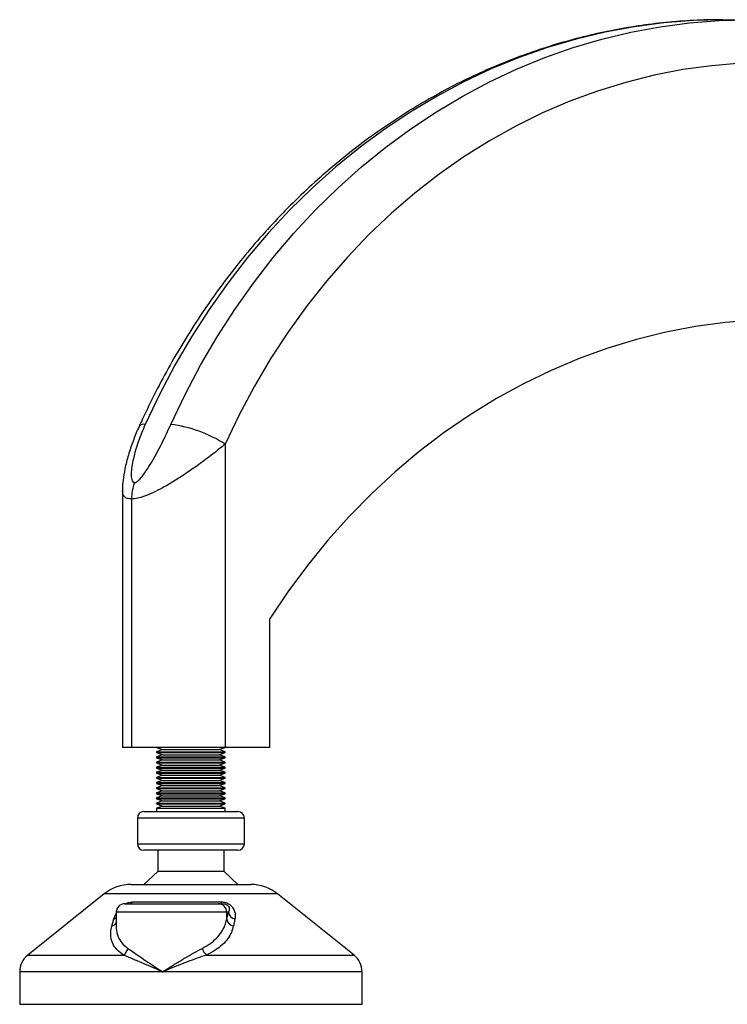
# Model space of a CAD drawing. Header units: millimetres. Extents: x 0 to 420, y 0 to 297.
# Tile 10 of 36: x 138 to 146, y 195 to 207. Entities that reach past the tile are written whole.
import ezdxf

# ---------------------------------------------------------------- set-up
doc = ezdxf.new("R2010")
doc.units = ezdxf.units.MM

msp = doc.modelspace()

# ---------------------------------------------------------------- linework, layer by layer
at = {"color": 7, "linetype": 'Continuous', "lineweight": 25}
for p, q in [((146.05643, 206.94479), (146.35643, 206.94479)), ((140.24114, 201.98721), (140.24114, 198.44479)), ((139.04114, 201.44125), (139.04114, 198.44479)), ((139.14832, 201.34625), (139.14832, 198.44479)), ((140.76075, 199.94479), (140.76075, 198.44479)), ((139.14832, 198.44479), (139.04114, 198.44479)), ((140.24114, 198.44479), (139.14832, 198.44479)), ((139.44114, 198.44479), (139.50983, 198.41979)), ((139.50983, 198.41979), (139.44114, 198.39479)), ((139.44114, 198.39479), (139.44114, 198.38479)), ((139.44114, 198.39479), (140.23568, 198.39479)), ((139.44114, 198.38479), (139.50983, 198.35979)), ((139.44114, 198.38479), (140.23568, 198.38479)), ((139.50983, 198.41979), (140.16793, 198.41979)), ((140.16793, 198.41979), (140.17245, 198.41979)), ((140.17245, 198.41979), (140.24114, 198.44479)), ((140.24114, 198.39479), (140.17245, 198.41979)), ((140.17245, 198.35979), (140.24114, 198.38479)), ((140.23568, 198.39479), (140.24114, 198.39479)), ((140.23568, 198.38479), (140.24114, 198.38479)), ((140.76075, 198.44479), (140.24114, 198.44479)), ((140.24114, 198.38479), (140.24114, 198.39479)), ((139.50983, 198.35979), (139.44114, 198.33479)), ((139.44114, 198.33479), (139.44114, 198.32479)), ((139.44114, 198.33479), (140.23568, 198.33479)), ((139.44114, 198.32479), (139.50983, 198.29979)), ((139.44114, 198.32479), (140.23568, 198.32479)), ((139.50983, 198.29979), (139.44114, 198.27479)), ((139.44114, 198.27479), (139.44114, 198.26479)), ((139.44114, 198.27479), (140.23568, 198.27479)), ((139.44114, 198.26479), (139.50983, 198.23979)), ((139.44114, 198.26479), (140.23568, 198.26479)), ((139.50983, 198.35979), (140.16793, 198.35979)), ((139.50983, 198.29979), (140.16793, 198.29979)), ((140.16793, 198.35979), (140.17245, 198.35979)), ((140.16793, 198.29979), (140.17245, 198.29979)), ((140.24114, 198.33479), (140.17245, 198.35979)), ((140.17245, 198.29979), (140.24114, 198.32479)), ((140.24114, 198.27479), (140.17245, 198.29979)), ((140.17245, 198.23979), (140.24114, 198.26479)), ((140.23568, 198.33479), (140.24114, 198.33479)), ((140.23568, 198.32479), (140.24114, 198.32479)), ((140.23568, 198.27479), (140.24114, 198.27479)), ((140.23568, 198.26479), (140.24114, 198.26479)), ((140.24114, 198.32479), (140.24114, 198.33479)), ((140.24114, 198.26479), (140.24114, 198.27479)), ((139.50983, 198.23979), (139.44114, 198.21479)), ((139.44114, 198.21479), (139.44114, 198.20479)), ((139.44114, 198.21479), (140.23568, 198.21479)), ((139.44114, 198.20479), (139.50983, 198.17979)), ((139.44114, 198.20479), (140.23568, 198.20479)), ((139.50983, 198.17979), (139.44114, 198.15479)), ((139.44114, 198.15479), (139.44114, 198.14479)), ((139.44114, 198.15479), (140.23568, 198.15479)), ((139.50983, 198.23979), (140.16793, 198.23979)), ((139.50983, 198.17979), (140.16793, 198.17979)), ((140.16793, 198.23979), (140.17245, 198.23979)), ((140.16793, 198.17979), (140.17245, 198.17979)), ((140.24114, 198.21479), (140.17245, 198.23979)), ((140.17245, 198.17979), (140.24114, 198.20479)), ((140.24114, 198.15479), (140.17245, 198.17979)), ((140.23568, 198.21479), (140.24114, 198.21479)), ((140.23568, 198.20479), (140.24114, 198.20479)), ((140.23568, 198.15479), (140.24114, 198.15479)), ((140.24114, 198.20479), (140.24114, 198.21479)), ((140.24114, 198.14479), (140.24114, 198.15479)), ((139.44114, 198.14479), (139.50983, 198.11979)), ((139.44114, 198.14479), (140.23568, 198.14479)), ((139.50983, 198.11979), (139.44114, 198.09479)), ((139.44114, 198.09479), (139.44114, 198.08479)), ((139.44114, 198.09479), (140.23568, 198.09479)), ((139.44114, 198.08479), (139.50983, 198.05979)), ((139.44114, 198.08479), (140.23568, 198.08479)), ((139.50983, 198.05979), (139.44114, 198.03479)), ((139.44114, 198.03479), (139.44114, 198.02479)), ((139.44114, 198.03479), (140.23568, 198.03479)), ((139.50983, 198.11979), (140.16793, 198.11979)), ((139.50983, 198.05979), (140.16793, 198.05979)), ((140.16793, 198.11979), (140.17245, 198.11979)), ((140.16793, 198.05979), (140.17245, 198.05979)), ((140.17245, 198.11979), (140.24114, 198.14479)), ((140.24114, 198.09479), (140.17245, 198.11979)), ((140.17245, 198.05979), (140.24114, 198.08479)), ((140.24114, 198.03479), (140.17245, 198.05979)), ((140.23568, 198.14479), (140.24114, 198.14479)), ((140.23568, 198.09479), (140.24114, 198.09479)), ((140.23568, 198.08479), (140.24114, 198.08479)), ((140.23568, 198.03479), (140.24114, 198.03479)), ((140.24114, 198.08479), (140.24114, 198.09479)), ((140.24114, 198.02479), (140.24114, 198.03479)), ((139.44114, 198.02479), (139.50983, 197.99979)), ((139.44114, 198.02479), (140.23568, 198.02479)), ((139.50983, 197.99979), (139.44114, 197.97479)), ((139.44114, 197.97479), (139.44114, 197.96479)), ((139.44114, 197.97479), (140.23568, 197.97479)), ((139.44114, 197.96479), (139.50983, 197.93979)), ((139.44114, 197.96479), (140.23568, 197.96479)), ((139.50983, 197.93979), (139.44114, 197.91479)), ((139.50983, 197.99979), (140.16793, 197.99979)), ((139.50983, 197.93979), (140.16793, 197.93979)), ((140.16793, 197.99979), (140.17245, 197.99979)), ((140.16793, 197.93979), (140.17245, 197.93979)), ((140.17245, 197.99979), (140.24114, 198.02479)), ((140.24114, 197.97479), (140.17245, 197.99979)), ((140.17245, 197.93979), (140.24114, 197.96479)), ((140.24114, 197.91479), (140.17245, 197.93979)), ((140.23568, 198.02479), (140.24114, 198.02479)), ((140.23568, 197.97479), (140.24114, 197.97479)), ((140.23568, 197.96479), (140.24114, 197.96479)), ((140.24114, 197.96479), (140.24114, 197.97479)), ((139.44114, 197.91479), (139.44114, 197.90479)), ((139.44114, 197.91479), (140.23568, 197.91479)), ((139.44114, 197.90479), (139.50983, 197.87979)), ((139.44114, 197.90479), (140.23568, 197.90479)), ((139.50983, 197.87979), (139.44114, 197.85479)), ((139.44114, 197.85479), (139.44114, 197.84479)), ((139.44114, 197.85479), (140.23568, 197.85479)), ((139.44114, 197.84479), (139.50983, 197.81979)), ((139.44114, 197.84479), (140.23568, 197.84479)), ((139.50983, 197.81979), (139.44114, 197.79479)), ((139.50983, 197.87979), (140.16793, 197.87979)), ((139.50983, 197.81979), (140.16793, 197.81979)), ((140.16793, 197.87979), (140.17245, 197.87979)), ((140.16793, 197.81979), (140.17245, 197.81979)), ((140.17245, 197.87979), (140.24114, 197.90479)), ((140.24114, 197.85479), (140.17245, 197.87979)), ((140.17245, 197.81979), (140.24114, 197.84479)), ((140.24114, 197.79479), (140.17245, 197.81979)), ((140.23568, 197.91479), (140.24114, 197.91479)), ((140.23568, 197.90479), (140.24114, 197.90479)), ((140.23568, 197.85479), (140.24114, 197.85479)), ((140.23568, 197.84479), (140.24114, 197.84479)), ((140.24114, 197.90479), (140.24114, 197.91479)), ((140.24114, 197.84479), (140.24114, 197.85479)), ((139.29114, 197.69479), (140.38363, 197.69479)), ((139.44114, 197.79479), (139.44114, 197.78479)), ((139.44114, 197.79479), (140.23568, 197.79479)), ((139.44114, 197.78479), (139.50983, 197.75979)), ((139.44114, 197.78479), (140.23568, 197.78479)), ((139.50983, 197.75979), (139.44114, 197.73479)), ((139.44114, 197.73479), (139.44114, 197.69479)), ((139.44114, 197.73479), (140.23568, 197.73479)), ((139.50983, 197.75979), (140.16793, 197.75979)), ((140.16793, 197.75979), (140.17245, 197.75979)), ((140.17245, 197.75979), (140.24114, 197.78479)), ((140.24114, 197.73479), (140.17245, 197.75979)), ((140.23568, 197.79479), (140.24114, 197.79479)), ((140.23568, 197.78479), (140.24114, 197.78479)), ((140.23568, 197.73479), (140.24114, 197.73479)), ((140.24114, 197.78479), (140.24114, 197.79479)), ((140.24114, 197.69479), (140.24114, 197.73479)), ((140.38363, 197.69479), (140.39114, 197.69479)), ((139.21614, 197.61979), (139.21614, 197.31979)), ((140.46614, 197.61979), (139.21614, 197.61979)), ((140.46614, 197.31979), (140.46614, 197.61979)), ((139.21614, 197.31979), (140.46614, 197.31979)), ((140.39114, 197.24479), (139.29114, 197.24479)), ((139.45364, 197.24479), (139.45364, 196.99479)), ((140.22864, 196.99479), (140.22864, 197.24479)), ((139.45364, 196.99479), (139.29114, 196.84479)), ((140.22864, 196.99479), (139.45364, 196.99479)), ((140.39114, 196.84479), (140.22864, 196.99479)), ((139.14153, 196.84479), (140.53119, 196.84479)), ((140.53119, 196.84479), (140.54075, 196.84479)), ((138.82918, 196.73523), (137.93497, 196.01985)), ((140.83927, 196.73523), (138.82918, 196.73523)), ((140.8531, 196.73523), (140.83927, 196.73523)), ((141.74731, 196.01985), (140.8531, 196.73523)), ((139.06878, 196.61979), (140.16127, 196.61979)), ((139.16216, 196.64171), (140.19025, 196.64171)), ((140.16127, 196.61979), (140.20956, 196.61979)), ((138.91794, 196.35929), (138.9395, 196.44171)), ((138.9395, 196.44171), (138.96878, 196.50591)), ((138.96878, 196.51979), (138.96878, 196.35467)), ((140.2599, 196.51979), (138.96878, 196.51979)), ((140.2599, 196.43738), (140.2599, 196.51979)), ((140.2599, 196.43738), (140.27953, 196.51979)), ((140.27953, 196.51979), (140.2599, 196.51979)), ((140.35489, 196.44171), (140.33761, 196.35929)), ((137.93497, 196.01985), (139.05294, 196.01985)), ((140.02264, 196.01985), (141.74731, 196.01985)), ((137.84114, 195.82464), (137.84114, 195.44479)), ((139.51172, 195.82464), (137.84114, 195.82464)), ((141.84114, 195.82464), (139.51172, 195.82464)), ((141.84114, 195.44479), (141.84114, 195.82464)), ((137.84114, 195.44479), (141.81382, 195.44479)), ((141.81382, 195.44479), (141.84114, 195.44479))]:
    msp.add_line(p, q, dxfattribs=at)
at = {"color": 7, "linetype": 'Continuous', "lineweight": 25, "flags": 128}
for points in [[(146.05643, 206.94479), (145.71077, 206.93572), (145.36584, 206.90854), (145.02232, 206.86329), (144.68094, 206.80008), (144.3424, 206.71903), (144.0074, 206.62031), (143.67662, 206.50413), (143.35076, 206.37072), (143.03047, 206.22035), (142.71644, 206.05335), (142.40929, 205.87005), (142.10967, 205.67083), (141.8182, 205.45611), (141.53547, 205.22632), (141.26207, 204.98195), (140.99856, 204.72349), (140.7455, 204.45147), (140.50339, 204.16647), (140.27274, 203.86906), (140.05402, 203.55987), (139.84769, 203.23952), (139.65418, 202.90869), (139.47387, 202.56805), (139.30715, 202.2183)], [(139.60715, 202.2183), (139.77387, 202.56805), (139.95418, 202.90869), (140.14769, 203.23952), (140.35402, 203.55987), (140.57274, 203.86906), (140.80339, 204.16647), (141.0455, 204.45147), (141.29856, 204.72349), (141.56207, 204.98195), (141.83547, 205.22632), (142.1182, 205.45611), (142.40967, 205.67083), (142.70929, 205.87005), (143.01644, 206.05335), (143.33047, 206.22035), (143.65076, 206.37072), (143.97662, 206.50413), (144.3074, 206.62031), (144.6424, 206.71903), (144.98094, 206.80008), (145.32232, 206.86329), (145.66584, 206.90854), (146.01077, 206.93572), (146.35643, 206.94479)], [(146.60643, 206.44479), (146.26628, 206.43548), (145.92689, 206.40757), (145.58903, 206.36111), (145.25346, 206.29623), (144.92093, 206.21305), (144.59218, 206.11177), (144.26796, 205.99261), (143.949, 205.85585), (143.636, 205.70179), (143.32968, 205.53077), (143.03072, 205.34319), (142.7398, 205.13946), (142.45756, 204.92003), (142.18465, 204.68541), (141.92167, 204.43612), (141.66922, 204.17272), (141.42786, 203.89581), (141.19814, 203.60599), (140.98056, 203.30393), (140.77563, 202.99031), (140.5838, 202.66582), (140.4055, 202.33121), (140.24114, 201.98721)], [(146.77963, 203.44479), (146.43027, 203.43538), (146.08166, 203.40717), (145.73458, 203.36021), (145.38977, 203.29461), (145.04798, 203.21052), (144.70996, 203.10812), (144.37645, 202.98762), (144.04816, 202.8493), (143.72582, 202.69344), (143.41012, 202.5204), (143.10176, 202.33055), (142.8014, 202.1243), (142.50969, 201.90209), (142.22728, 201.66443), (141.95477, 201.41181), (141.69276, 201.14479), (141.44182, 200.86396), (141.2025, 200.56991), (140.97531, 200.2633), (140.76075, 199.94479)]]:
    msp.add_lwpolyline(points, dxfattribs=at)
at = {"color": 7, "linetype": 'Continuous', "lineweight": 25}
for centre, radius, start, end in [((139.2903, 202.15179), 0.06861, 75.783921, 143.054685), ((139.40305, 200.67319), 1.55853, 57.4701, 82.475186), ((139.71582, 201.34699), 0.56751, 160.258941, 180.075014), ((139.29114, 197.61979), 0.075, 90, 180), ((140.39114, 197.61979), 0.075, 0, 90), ((139.29114, 197.31979), 0.075, 180, 270), ((140.39114, 197.31979), 0.075, 270, 0), ((139.14153, 196.34479), 0.5, 90, 128.659808), ((140.54075, 196.34479), 0.5, 51.340192, 90), ((139.06878, 196.51979), 0.1, 90, 180), ((139.1216, 196.66809), 0.04839, 273.540628, 326.961215), ((140.16058, 196.52047), 0.09932, 359.608744, 89.603326), ((140.2178, 196.64653), 0.02797, 189.92143, 252.878742), ((138.91419, 196.52944), 0.09132, 286.0946, 306.715472), ((140.35688, 196.45618), 0.09879, 190.972481, 258.746833), ((140.37633, 196.5378), 0.09846, 190.539946, 257.422841), ((138.89872, 196.43976), 0.08273, 283.431665, 327.862419), ((138.97878, 196.12731), 0.13056, 304.610289, 346.999276), ((140.13807, 196.14606), 0.17103, 196.340147, 227.553122), ((138.09114, 195.82464), 0.25, 128.659808, 180), ((141.59114, 195.82464), 0.25, 0, 51.340192)]:
    msp.add_arc(centre, radius, start, end, dxfattribs=at)
for points, knots in [([(146.05643, 206.94479), (145.99705, 206.94432), (145.82912, 206.94298), (145.55281, 206.92839), (145.22829, 206.89627), (144.90527, 206.84823), (144.58433, 206.78463), (144.26604, 206.70551), (143.95095, 206.61103), (143.63964, 206.50135), (143.33265, 206.37666), (143.03053, 206.23716), (142.73382, 206.08312), (142.44306, 205.91478), (142.15878, 205.73245), (141.88147, 205.53646), (141.61166, 205.32713), (141.34983, 205.10486), (141.09645, 204.87003), (140.85199, 204.62307), (140.6169, 204.36441), (140.39161, 204.09453), (140.17652, 203.81391), (139.97203, 203.52307), (139.77852, 203.22252), (139.5963, 202.91283), (139.4288, 202.60001), (139.31079, 202.35841), (139.24928, 202.22337), (139.23541, 202.19291)], [0, 0, 0, 0, 0.02112699, 0.05975361, 0.09838224, 0.13701426, 0.17565303, 0.21430174, 0.25296331, 0.29164035, 0.33033512, 0.36904945, 0.40778478, 0.44654213, 0.48532209, 0.52412488, 0.56295035, 0.60179806, 0.64066727, 0.67955703, 0.71846621, 0.75739356, 0.79633772, 0.83529733, 0.87427098, 0.91325731, 0.95225499, 0.989231, 1, 1, 1, 1]), ([(139.23592, 202.19288), (139.23301, 202.18681), (139.20635, 202.13114), (139.16299, 202.01985), (139.10896, 201.86013), (139.07045, 201.7079), (139.04893, 201.57719), (139.0407, 201.49215), (139.04171, 201.45012), (139.04192, 201.44148)], [0, 0, 0, 0, 0.02478888, 0.22771731, 0.44674421, 0.66355411, 0.83648724, 0.96635823, 1, 1, 1, 1]), ([(139.30715, 202.2183), (139.2787, 202.15085), (139.22182, 202.016), (139.1748, 201.85043), (139.15006, 201.72511), (139.14159, 201.64149), (139.14514, 201.57931), (139.15986, 201.54412), (139.17501, 201.54034), (139.18167, 201.53868)], [0, 0, 0, 0, 0.26459111, 0.5288945, 0.65139049, 0.77356044, 0.88506117, 0.94946208, 1, 1, 1, 1]), ([(139.18167, 201.53868), (139.18906, 201.54001), (139.19774, 201.54157), (139.21706, 201.5531), (139.24317, 201.57539), (139.28106, 201.6205), (139.32827, 201.68807), (139.40384, 201.81094), (139.50269, 201.99347), (139.57231, 202.14331), (139.60715, 202.2183)], [0, 0, 0, 0, 0.04803079, 0.05640963, 0.11424562, 0.19744063, 0.2811665, 0.41275045, 0.70606187, 1, 1, 1, 1]), ([(140.24114, 201.98721), (140.19265, 201.94781), (140.0943, 201.8679), (139.94341, 201.75572), (139.79812, 201.65408), (139.6567, 201.56178), (139.52282, 201.48255), (139.40018, 201.41942), (139.30208, 201.37813), (139.21502, 201.35137), (139.17114, 201.348), (139.14832, 201.34625)], [0, 0, 0, 0, 0.14005904, 0.28407457, 0.39619614, 0.51064339, 0.63861476, 0.7328555, 0.83009823, 0.91166555, 1, 1, 1, 1]), ([(139.14832, 201.34625), (139.13074, 201.34773), (139.09297, 201.3509), (139.0507, 201.37958), (139.04487, 201.41855), (139.04143, 201.44149)], [0, 0, 0, 0, 0.26369514, 0.56644741, 1, 1, 1, 1]), ([(139.07842, 196.61888), (139.08005, 196.61988), (139.09238, 196.62751), (139.11817, 196.63622), (139.14447, 196.64131), (139.1583, 196.64162), (139.16216, 196.64171)], [0, 0, 0, 0, 0.06077528, 0.46101635, 0.84944556, 1, 1, 1, 1]), ([(140.19025, 196.64171), (140.20361, 196.64098), (140.23061, 196.63953), (140.27046, 196.62593), (140.30524, 196.60394), (140.33571, 196.57106), (140.3603, 196.51715), (140.36094, 196.47254), (140.35543, 196.44444), (140.35489, 196.44171)], [0, 0, 0, 0, 0.10498573, 0.21201023, 0.31190738, 0.43457509, 0.62328767, 0.96332226, 1, 1, 1, 1]), ([(140.20956, 196.61979), (140.2168, 196.61952), (140.22751, 196.61911), (140.24311, 196.61523), (140.2545, 196.61085), (140.26299, 196.60597), (140.27382, 196.59767), (140.28528, 196.58279), (140.29241, 196.55404), (140.2848, 196.5338), (140.27953, 196.51979)], [0, 0, 0, 0, 0.09136525, 0.13518159, 0.17135967, 0.21962148, 0.24640588, 0.35507913, 0.55366458, 1, 1, 1, 1]), ([(139.97395, 196.09794), (140.00507, 196.11553), (140.06827, 196.15124), (140.14207, 196.21545), (140.19987, 196.28634), (140.23992, 196.36042), (140.25344, 196.4125), (140.2599, 196.43738)], [0, 0, 0, 0, 0.19890398, 0.40393814, 0.60552821, 0.81153111, 1, 1, 1, 1]), ([(139.05294, 196.01985), (139.02606, 196.0396), (138.97122, 196.07988), (138.92461, 196.15353), (138.90295, 196.23523), (138.9054, 196.30491), (138.91522, 196.34751), (138.91794, 196.35929)], [0, 0, 0, 0, 0.22376691, 0.45639837, 0.6809943, 0.91177223, 1, 1, 1, 1]), ([(138.97109, 196.35467), (138.97037, 196.34746), (138.96603, 196.30412), (138.98636, 196.2388), (139.0307, 196.15899), (139.08061, 196.11853), (139.106, 196.09794)], [0, 0, 0, 0, 0.07038831, 0.42266838, 0.70625647, 1, 1, 1, 1]), ([(140.33761, 196.35929), (140.33085, 196.3344), (140.31683, 196.28278), (140.27344, 196.20864), (140.21055, 196.13832), (140.12839, 196.07359), (140.05823, 196.03794), (140.02264, 196.01985)], [0, 0, 0, 0, 0.18733275, 0.38847399, 0.59401699, 0.79401178, 1, 1, 1, 1]), ([(139.106, 196.09794), (139.13051, 196.08083), (139.17955, 196.04658), (139.2675, 195.98583), (139.36353, 195.92116), (139.44636, 195.8667), (139.4964, 195.83445), (139.5113, 195.8249), (139.51172, 195.82464)], [0, 0, 0, 0, 0.2219943, 0.44418898, 0.67378749, 0.90345001, 0.99731866, 1, 1, 1, 1]), ([(139.51172, 195.82464), (139.51213, 195.8249), (139.52703, 195.83445), (139.5773, 195.86647), (139.66449, 195.92091), (139.77137, 195.98534), (139.87634, 196.04631), (139.94114, 196.08058), (139.97395, 196.09794)], [0, 0, 0, 0, 0.002681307, 0.096548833, 0.323796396, 0.5558103, 0.775099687, 1, 1, 1, 1]), ([(139.51172, 195.82464), (139.51128, 195.82482), (139.4949, 195.83164), (139.43979, 195.8547), (139.34816, 195.89364), (139.24056, 195.93988), (139.14029, 195.98327), (139.08205, 196.00766), (139.05294, 196.01985)], [0, 0, 0, 0, 0.00257002, 0.0961537, 0.32525092, 0.55431033, 0.77721318, 1, 1, 1, 1]), ([(140.02264, 196.01985), (139.98665, 196.00779), (139.91392, 195.98339), (139.79864, 195.94017), (139.68022, 195.89378), (139.58454, 195.85485), (139.52853, 195.83164), (139.51215, 195.82482), (139.51172, 195.82464)], [0, 0, 0, 0, 0.2205186, 0.44569041, 0.67274829, 0.90384734, 0.99743001, 1, 1, 1, 1])]:
    msp.add_open_spline(points, degree=3, knots=knots, dxfattribs=at)

doc.saveas('drawing.dxf')
